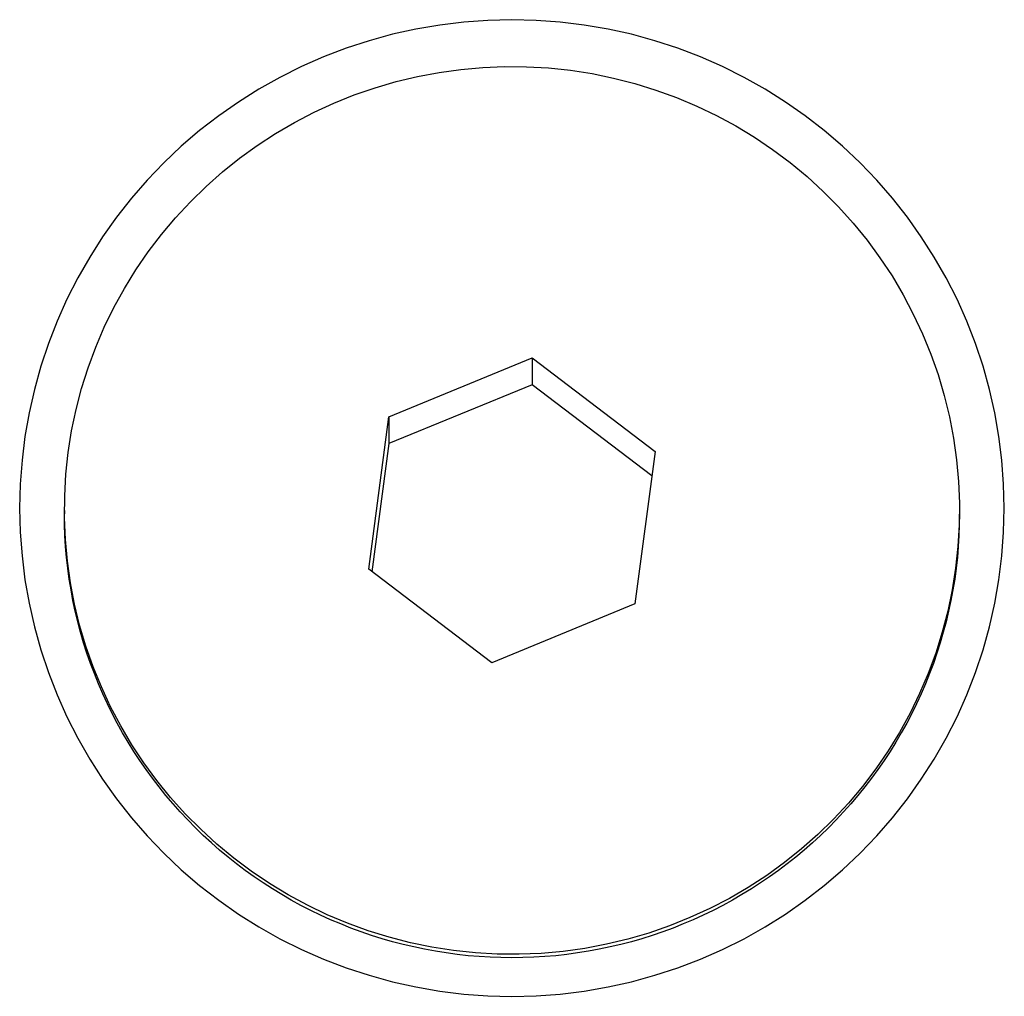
# Model space of a CAD drawing. Extents: x 1917 to 3682, y 1570 to 2675.
# Tile 17 of 166: x 2074 to 2085, y 1816 to 1827. Entities that reach past the tile are written whole.
import ezdxf

# ---------------------------------------------------------------- set-up
doc = ezdxf.new("R2010")
doc.units = 0
doc.header["$MEASUREMENT"] = 0
doc.layers.add('KF_SEQUENZA_5_NW_REAR', color=7, linetype='CONTINUOUS')
doc.layers.add('KF_SEQUENZA_5_NW_TOP', color=7, linetype='CONTINUOUS')

# ---------------------------------------------------------------- blocks, each defined once
blk = doc.blocks.new('KF_SEQUENZA_5_NW_TOP')
at = {"layer": 'KF_SEQUENZA_5_NW_TOP'}
for p, q in [((-23.174, 156.533), (-21.574, 157.19)), ((-21.574, 157.19), (-20.2, 156.145)), ((-21.574, 157.19), (-21.574, 156.89)), ((-21.574, 156.89), (-23.174, 156.233)), ((-20.236, 155.872), (-21.574, 156.89)), ((-23.4, 154.831), (-23.174, 156.533)), ((-23.174, 156.533), (-23.174, 156.233)), ((-23.174, 156.233), (-23.364, 154.803)), ((-20.2, 156.145), (-20.426, 154.443)), ((-26.8, 155.488), (-26.8, 155.449)), ((-16.8, 155.488), (-16.8, 155.449)), ((-22.026, 153.785), (-23.4, 154.831)), ((-20.426, 154.443), (-22.026, 153.785))]:
    blk.add_line(p, q, dxfattribs=at)
for points in [[(-21.8, 150.061, 0), (-21.53, 150.068, 0), (-21.261, 150.087, 0), (-20.993, 150.12, 0), (-20.727, 150.166, 0), (-20.464, 150.224, 0), (-20.203, 150.296, 0), (-19.947, 150.38, 0), (-19.695, 150.476, 0), (-19.448, 150.585, 0), (-19.207, 150.705, 0), (-18.972, 150.837, 0), (-18.744, 150.98, 0), (-18.524, 151.134, 0), (-18.311, 151.299, 0), (-18.106, 151.474, 0), (-17.911, 151.658, 0), (-17.725, 151.852, 0), (-17.548, 152.055, 0), (-17.382, 152.266, 0), (-17.227, 152.485, 0), (-17.082, 152.711, 0), (-16.949, 152.944, 0), (-16.828, 153.183, 0), (-16.719, 153.427, 0), (-16.622, 153.677, 0), (-16.537, 153.931, 0), (-16.465, 154.189, 0), (-16.406, 154.45, 0), (-16.36, 154.714, 0), (-16.326, 154.98, 0), (-16.307, 155.246, 0), (-16.3, 155.514, 0), (-16.307, 155.782, 0), (-16.326, 156.048, 0), (-16.36, 156.314, 0), (-16.406, 156.578, 0), (-16.465, 156.839, 0), (-16.537, 157.097, 0), (-16.622, 157.351, 0), (-16.719, 157.601, 0), (-16.828, 157.845, 0), (-16.949, 158.085, 0), (-17.082, 158.317, 0), (-17.227, 158.543, 0), (-17.382, 158.762, 0), (-17.548, 158.973, 0), (-17.725, 159.176, 0), (-17.911, 159.37, 0), (-18.106, 159.554, 0), (-18.311, 159.729, 0), (-18.524, 159.894, 0), (-18.744, 160.048, 0), (-18.972, 160.191, 0), (-19.207, 160.323, 0), (-19.448, 160.443, 0), (-19.695, 160.552, 0), (-19.947, 160.648, 0), (-20.203, 160.732, 0), (-20.464, 160.804, 0), (-20.727, 160.862, 0), (-20.993, 160.908, 0), (-21.261, 160.941, 0), (-21.53, 160.96, 0), (-21.8, 160.967, 0), (-22.07, 160.96, 0), (-22.339, 160.941, 0), (-22.607, 160.908, 0), (-22.873, 160.862, 0), (-23.136, 160.804, 0), (-23.397, 160.732, 0), (-23.653, 160.648, 0), (-23.905, 160.552, 0), (-24.152, 160.443, 0), (-24.393, 160.323, 0), (-24.628, 160.191, 0), (-24.856, 160.048, 0), (-25.076, 159.894, 0), (-25.289, 159.729, 0), (-25.494, 159.554, 0), (-25.689, 159.37, 0), (-25.875, 159.176, 0), (-26.052, 158.973, 0), (-26.218, 158.762, 0), (-26.373, 158.543, 0), (-26.517, 158.317, 0), (-26.651, 158.085, 0), (-26.772, 157.845, 0), (-26.881, 157.601, 0), (-26.979, 157.351, 0), (-27.063, 157.097, 0), (-27.135, 156.839, 0), (-27.194, 156.578, 0), (-27.241, 156.314, 0), (-27.273, 156.048, 0), (-27.293, 155.782, 0), (-27.3, 155.514, 0), (-27.293, 155.246, 0), (-27.273, 154.98, 0), (-27.241, 154.714, 0), (-27.194, 154.45, 0), (-27.135, 154.189, 0), (-27.063, 153.931, 0), (-26.979, 153.677, 0), (-26.881, 153.427, 0), (-26.772, 153.183, 0), (-26.651, 152.944, 0), (-26.517, 152.711, 0), (-26.373, 152.485, 0), (-26.218, 152.266, 0), (-26.052, 152.055, 0), (-25.875, 151.852, 0), (-25.689, 151.658, 0), (-25.494, 151.474, 0), (-25.289, 151.299, 0), (-25.076, 151.134, 0), (-24.856, 150.98, 0), (-24.628, 150.837, 0), (-24.393, 150.705, 0), (-24.152, 150.585, 0), (-23.905, 150.476, 0), (-23.653, 150.38, 0), (-23.397, 150.296, 0), (-23.136, 150.224, 0), (-22.873, 150.166, 0), (-22.607, 150.12, 0), (-22.339, 150.087, 0), (-22.07, 150.068, 0), (-21.8, 150.061, 0)], [(-16.843, 154.841, 0), (-16.881, 154.6, 0), (-16.931, 154.362, 0), (-16.992, 154.127, 0), (-17.065, 153.894, 0), (-17.15, 153.666, 0), (-17.246, 153.442, 0), (-17.352, 153.223, 0), (-17.47, 153.009, 0), (-17.598, 152.802, 0), (-17.736, 152.6, 0), (-17.884, 152.406, 0), (-18.041, 152.219, 0), (-18.207, 152.04, 0), (-18.382, 151.87, 0), (-18.565, 151.708, 0), (-18.756, 151.555, 0), (-18.954, 151.412, 0), (-19.16, 151.278, 0), (-19.371, 151.155, 0), (-19.589, 151.042, 0), (-19.811, 150.94, 0), (-20.039, 150.848, 0), (-20.27, 150.768, 0), (-20.506, 150.7, 0), (-20.744, 150.642, 0), (-20.985, 150.597, 0), (-21.229, 150.563, 0), (-21.473, 150.541, 0), (-21.718, 150.531, 0), (-21.964, 150.533, 0), (-22.209, 150.547, 0), (-22.453, 150.573, 0), (-22.695, 150.611, 0), (-22.935, 150.66, 0), (-23.173, 150.721, 0), (-23.407, 150.794, 0), (-23.638, 150.878, 0), (-23.863, 150.973, 0), (-24.084, 151.078, 0), (-24.3, 151.195, 0), (-24.509, 151.322, 0), (-24.712, 151.458, 0), (-24.908, 151.605, 0), (-25.097, 151.761, 0), (-25.277, 151.926, 0), (-25.449, 152.099, 0), (-25.613, 152.281, 0), (-25.767, 152.47, 0), (-25.911, 152.667, 0), (-26.046, 152.87, 0), (-26.171, 153.08, 0), (-26.284, 153.295, 0), (-26.387, 153.516, 0), (-26.48, 153.742, 0), (-26.56, 153.971, 0), (-26.63, 154.205, 0), (-26.687, 154.441, 0), (-26.733, 154.68, 0), (-26.767, 154.921, 0), (-26.789, 155.164, 0), (-26.799, 155.407, 0), (-26.797, 155.65, 0), (-26.783, 155.893, 0), (-26.757, 156.135, 0), (-26.719, 156.375, 0), (-26.669, 156.614, 0), (-26.608, 156.849, 0), (-26.535, 157.081, 0), (-26.45, 157.31, 0), (-26.354, 157.534, 0), (-26.248, 157.753, 0), (-26.13, 157.967, 0), (-26.002, 158.174, 0), (-25.864, 158.375, 0), (-25.716, 158.57, 0), (-25.559, 158.756, 0), (-25.393, 158.935, 0), (-25.218, 159.106, 0), (-25.035, 159.268, 0), (-24.844, 159.421, 0), (-24.645, 159.564, 0), (-24.44, 159.698, 0), (-24.229, 159.821, 0), (-24.011, 159.934, 0), (-23.789, 160.036, 0), (-23.561, 160.127, 0), (-23.329, 160.207, 0), (-23.094, 160.276, 0), (-22.856, 160.333, 0), (-22.614, 160.379, 0), (-22.371, 160.413, 0), (-22.127, 160.435, 0), (-21.882, 160.444, 0), (-21.636, 160.442, 0), (-21.391, 160.429, 0), (-21.147, 160.403, 0), (-20.905, 160.365, 0), (-20.665, 160.316, 0), (-20.427, 160.255, 0), (-20.193, 160.182, 0), (-19.962, 160.098, 0), (-19.736, 160.003, 0), (-19.515, 159.897, 0), (-19.3, 159.781, 0), (-19.09, 159.654, 0), (-18.888, 159.517, 0), (-18.692, 159.371, 0), (-18.503, 159.215, 0), (-18.323, 159.05, 0), (-18.151, 158.877, 0), (-17.987, 158.695, 0), (-17.833, 158.506, 0), (-17.689, 158.309, 0), (-17.554, 158.106, 0), (-17.43, 157.896, 0), (-17.316, 157.68, 0), (-17.212, 157.46, 0), (-17.12, 157.234, 0), (-17.04, 157.004, 0), (-16.97, 156.771, 0), (-16.913, 156.534, 0), (-16.867, 156.295, 0), (-16.833, 156.054, 0), (-16.811, 155.812, 0), (-16.801, 155.569, 0), (-16.803, 155.326, 0), (-16.817, 155.083, 0), (-16.843, 154.841, 0)], [(-16.8, 155.449, 0), (-16.802, 155.327, 0), (-16.806, 155.206, 0), (-16.814, 155.084, 0), (-16.824, 154.963, 0), (-16.838, 154.842, 0), (-16.854, 154.721, 0), (-16.874, 154.601, 0), (-16.896, 154.482, 0), (-16.922, 154.363, 0), (-16.95, 154.244, 0), (-16.981, 154.127, 0), (-17.015, 154.01, 0), (-17.052, 153.894, 0), (-17.092, 153.779, 0), (-17.135, 153.665, 0), (-17.181, 153.552, 0), (-17.229, 153.44, 0), (-17.28, 153.329, 0), (-17.334, 153.22, 0), (-17.39, 153.112, 0), (-17.45, 153.005, 0), (-17.511, 152.9, 0), (-17.576, 152.797, 0), (-17.643, 152.695, 0), (-17.712, 152.594, 0), (-17.784, 152.496, 0), (-17.858, 152.399, 0), (-17.935, 152.304, 0), (-18.014, 152.211, 0), (-18.095, 152.12, 0), (-18.179, 152.031, 0), (-18.265, 151.943, 0), (-18.352, 151.858, 0), (-18.442, 151.776, 0), (-18.534, 151.695, 0), (-18.628, 151.617, 0), (-18.724, 151.541, 0), (-18.822, 151.467, 0), (-18.921, 151.396, 0), (-19.022, 151.327, 0), (-19.125, 151.261, 0), (-19.23, 151.197, 0), (-19.335, 151.136, 0), (-19.443, 151.077, 0), (-19.552, 151.021, 0), (-19.662, 150.967, 0), (-19.774, 150.917, 0), (-19.887, 150.869, 0), (-20, 150.824, 0), (-20.116, 150.781, 0), (-20.232, 150.742, 0), (-20.349, 150.705, 0), (-20.466, 150.671, 0), (-20.585, 150.64, 0), (-20.704, 150.612, 0), (-20.825, 150.587, 0), (-20.945, 150.564, 0), (-21.066, 150.545, 0), (-21.188, 150.529, 0), (-21.31, 150.515, 0), (-21.432, 150.505, 0), (-21.555, 150.497, 0), (-21.677, 150.493, 0), (-21.8, 150.492, 0), (-21.923, 150.493, 0), (-22.045, 150.497, 0), (-22.168, 150.505, 0), (-22.29, 150.515, 0), (-22.412, 150.529, 0), (-22.534, 150.545, 0), (-22.655, 150.564, 0), (-22.776, 150.587, 0), (-22.895, 150.612, 0), (-23.015, 150.64, 0), (-23.134, 150.671, 0), (-23.251, 150.705, 0), (-23.368, 150.742, 0), (-23.484, 150.781, 0), (-23.599, 150.824, 0), (-23.713, 150.869, 0), (-23.826, 150.917, 0), (-23.938, 150.967, 0), (-24.048, 151.021, 0), (-24.157, 151.077, 0), (-24.265, 151.136, 0), (-24.37, 151.197, 0), (-24.475, 151.261, 0), (-24.578, 151.327, 0), (-24.679, 151.396, 0), (-24.779, 151.467, 0), (-24.876, 151.541, 0), (-24.972, 151.617, 0), (-25.066, 151.695, 0), (-25.158, 151.776, 0), (-25.248, 151.858, 0), (-25.335, 151.943, 0), (-25.421, 152.031, 0), (-25.505, 152.12, 0), (-25.586, 152.211, 0), (-25.665, 152.304, 0), (-25.742, 152.399, 0), (-25.816, 152.496, 0), (-25.888, 152.594, 0), (-25.957, 152.695, 0), (-26.024, 152.797, 0), (-26.089, 152.9, 0), (-26.15, 153.005, 0), (-26.21, 153.112, 0), (-26.266, 153.22, 0), (-26.32, 153.329, 0), (-26.371, 153.44, 0), (-26.419, 153.552, 0), (-26.465, 153.665, 0), (-26.508, 153.779, 0), (-26.548, 153.894, 0), (-26.585, 154.01, 0), (-26.619, 154.127, 0), (-26.65, 154.244, 0), (-26.678, 154.363, 0), (-26.704, 154.482, 0), (-26.726, 154.601, 0), (-26.746, 154.721, 0), (-26.762, 154.842, 0), (-26.776, 154.963, 0), (-26.787, 155.084, 0), (-26.794, 155.206, 0), (-26.799, 155.327, 0), (-26.8, 155.449, 0)]]:
    blk.add_polyline3d(points, dxfattribs=at)

msp = doc.modelspace()

# ---------------------------------------------------------------- block references
at = {"layer": 'KF_SEQUENZA_5_NW_REAR'}
msp.add_blockref('KF_SEQUENZA_5_NW_TOP', (2101.415, 1666.27), dxfattribs=at)

doc.saveas('drawing.dxf')
